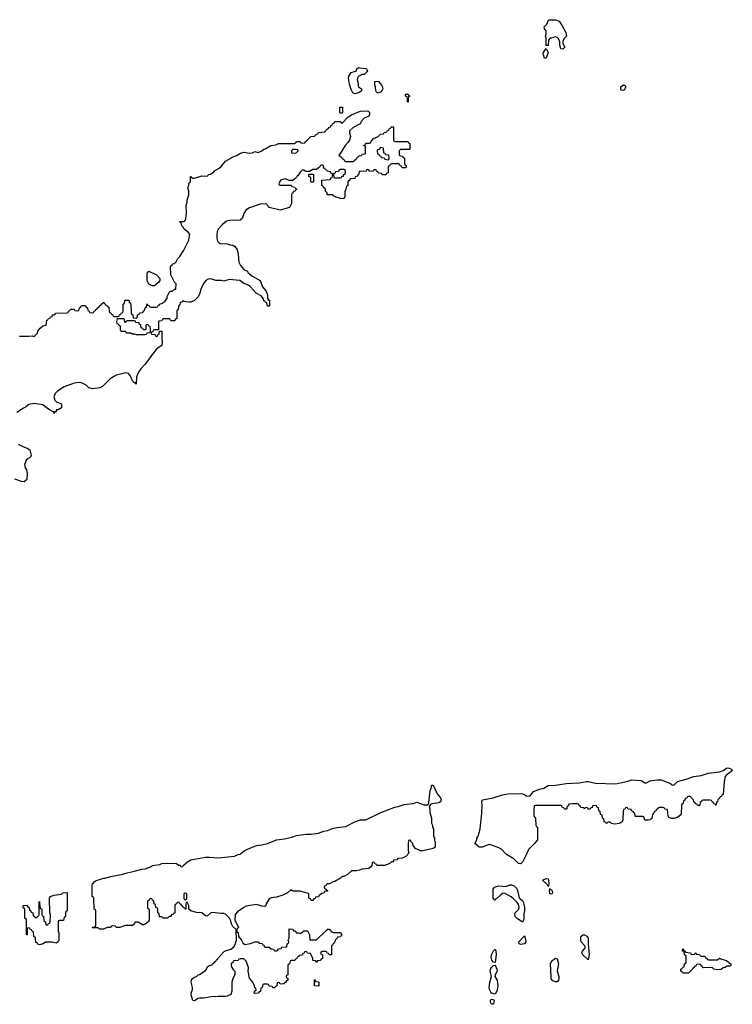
# Model space of a CAD drawing. Header units: inches. Extents: x 2112843 to 2323771, y 35243 to 209174.
# Tile 17 of 83: x 2196271 to 2204092, y 58346 to 69150. Entities that reach past the tile are written whole.
import ezdxf

# ---------------------------------------------------------------- set-up
doc = ezdxf.new("R2010")
doc.units = ezdxf.units.IN
doc.header["$MEASUREMENT"] = 0
for name, color, linetype in [('C1095', 7, 'Continuous'), ('C1096', 7, 'Continuous'), ('C2005', 7, 'Continuous'), ('C2006', 7, 'Continuous')]:
    doc.layers.add(name, color=color, linetype=linetype)

msp = doc.modelspace()

# ---------------------------------------------------------------- linework, layer by layer
at = {"layer": 'C1095', "color": 6}
msp.add_lwpolyline([(2200000, 59819), (2199969, 59809), (2199911, 59809), (2199870, 59769), (2199830, 59749), (2199810, 59749), (2199791, 59730), (2199730, 59693), (2199710, 59689), (2199670, 59669), (2199651, 59669), (2199640, 59660), (2199630, 59646), (2199618, 59642), (2199614, 59630), (2199618, 59618), (2199634, 59610), (2199638, 59598), (2199650, 59594), (2199650, 59586), (2199630, 59586), (2199618, 59582), (2199610, 59566), (2199578, 59562), (2199574, 59550), (2199558, 59542), (2199550, 59526), (2199518, 59522), (2199513, 59507), (2199498, 59502), (2199490, 59486), (2199470, 59486), (2199462, 59502), (2199446, 59510), (2199446, 59550), (2199442, 59562), (2199410, 59568), (2199350, 59589), (2199269, 59589), (2199256, 59596), (2199250, 59606), (2199212, 59570), (2199158, 59542), (2199090, 59522), (2199030, 59514), (2199010, 59504), (2198976, 59450), (2198972, 59428), (2198960, 59420), (2198930, 59422), (2198870, 59441), (2198758, 59422), (2198730, 59410), (2198661, 59359), (2198635, 59330), (2198631, 59270), (2198655, 59230), (2198671, 59190), (2198654, 59170), (2198654, 59150), (2198658, 59138), (2198670, 59134), (2198672, 59090), (2198705, 59050), (2198719, 59019), (2198743, 59003), (2198806, 59014), (2198851, 59031), (2198890, 59032), (2198898, 59018), (2198933, 59013), (2198938, 58998), (2198950, 58994), (2198958, 58978), (2198970, 58974), (2199010, 58974), (2199030, 58954), (2199052, 58952), (2199070, 58934), (2199090, 58934), (2199102, 58938), (2199110, 58954), (2199142, 58958), (2199148, 58972), (2199202, 58978), (2199208, 59010), (2199222, 59018), (2199226, 59030), (2199218, 59050), (2199227, 59073), (2199230, 59174), (2199270, 59171), (2199274, 59154), (2199290, 59152), (2199310, 59132), (2199331, 59131), (2199350, 59122), (2199380, 59140), (2199390, 59152), (2199430, 59152), (2199451, 59110), (2199454, 59054), (2199470, 59052), (2199530, 59054), (2199630, 59154), (2199642, 59158), (2199646, 59170), (2199670, 59171), (2199678, 59158), (2199694, 59150), (2199698, 59138), (2199710, 59134), (2199787, 59133), (2199794, 59130), (2199798, 59118), (2199812, 59110), (2199798, 59102), (2199792, 59088), (2199758, 59082), (2199754, 59070), (2199732, 59050), (2199731, 59030), (2199724, 59016), (2199712, 59008), (2199705, 58995), (2199694, 58990), (2199694, 58890), (2199668, 58888), (2199662, 58902), (2199647, 58907), (2199642, 58922), (2199630, 58926), (2199590, 58926), (2199578, 58922), (2199574, 58910), (2199578, 58898), (2199594, 58890), (2199594, 58850), (2199578, 58842), (2199570, 58826), (2199538, 58822), (2199530, 58806), (2199522, 58822), (2199490, 58826), (2199488, 58850), (2199462, 58902), (2199430, 58906), (2199422, 58922), (2199410, 58926), (2199398, 58922), (2199393, 58907), (2199378, 58902), (2199373, 58887), (2199338, 58882), (2199334, 58870), (2199318, 58862), (2199314, 58850), (2199298, 58842), (2199290, 58826), (2199250, 58826), (2199238, 58822), (2199234, 58790), (2199218, 58782), (2199214, 58770), (2199214, 58670), (2199198, 58662), (2199194, 58650), (2199198, 58638), (2199213, 58633), (2199214, 58610), (2199198, 58602), (2199190, 58586), (2199178, 58582), (2199174, 58570), (2199130, 58566), (2199122, 58582), (2199110, 58586), (2199098, 58582), (2199094, 58550), (2199078, 58542), (2199072, 58528), (2199048, 58528), (2199042, 58542), (2199010, 58546), (2199002, 58562), (2198990, 58566), (2198950, 58566), (2198938, 58562), (2198934, 58530), (2198918, 58522), (2198913, 58487), (2198898, 58482), (2198890, 58468), (2198850, 58466), (2198846, 58470), (2198848, 58490), (2198862, 58498), (2198866, 58510), (2198862, 58522), (2198850, 58526), (2198848, 58550), (2198829, 58589), (2198794, 58634), (2198778, 58710), (2198782, 58750), (2198758, 58818), (2198730, 58846), (2198690, 58846), (2198678, 58842), (2198670, 58828), (2198618, 58822), (2198614, 58810), (2198592, 58790), (2198592, 58770), (2198598, 58750), (2198610, 58732), (2198634, 58710), (2198634, 58670), (2198611, 58629), (2198599, 58590), (2198601, 58490), (2198590, 58455), (2198550, 58436), (2198530, 58433), (2198450, 58433), (2198373, 58427), (2198290, 58413), (2198250, 58414), (2198230, 58409), (2198190, 58384), (2198170, 58388), (2198152, 58450), (2198153, 58470), (2198166, 58510), (2198166, 58530), (2198153, 58590), (2198157, 58610), (2198169, 58630), (2198190, 58645), (2198210, 58651), (2198229, 58670), (2198246, 58674), (2198305, 58715), (2198324, 58736), (2198330, 58752), (2198350, 58772), (2198382, 58778), (2198386, 58790), (2198402, 58798), (2198406, 58810), (2198422, 58818), (2198430, 58834), (2198442, 58838), (2198446, 58850), (2198516, 58924), (2198530, 58932), (2198590, 58951), (2198622, 58978), (2198636, 59004), (2198649, 59050), (2198647, 59167), (2198610, 59198), (2198594, 59230), (2198586, 59270), (2198574, 59290), (2198530, 59335), (2198510, 59344), (2198477, 59343), (2198390, 59355), (2198370, 59349), (2198330, 59314), (2198310, 59317), (2198269, 59349), (2198210, 59355), (2198148, 59370), (2198126, 59390), (2198126, 59430), (2198110, 59466), (2198098, 59462), (2198094, 59450), (2198094, 59390), (2198090, 59386), (2198082, 59402), (2198070, 59406), (2198062, 59422), (2198046, 59430), (2198042, 59442), (2198027, 59447), (2198022, 59462), (2198010, 59466), (2197998, 59462), (2197993, 59447), (2197978, 59442), (2197974, 59430), (2197974, 59350), (2197958, 59342), (2197954, 59330), (2197934, 59326), (2197932, 59310), (2197910, 59308), (2197892, 59290), (2197846, 59290), (2197830, 59306), (2197810, 59306), (2197806, 59310), (2197802, 59342), (2197786, 59350), (2197786, 59390), (2197782, 59402), (2197766, 59410), (2197762, 59442), (2197746, 59450), (2197742, 59482), (2197727, 59487), (2197722, 59502), (2197710, 59506), (2197698, 59502), (2197693, 59487), (2197678, 59482), (2197674, 59470), (2197674, 59410), (2197678, 59398), (2197692, 59390), (2197692, 59270), (2197682, 59250), (2197650, 59225), (2197630, 59217), (2197619, 59219), (2197570, 59248), (2197550, 59248), (2197534, 59246), (2197532, 59230), (2197510, 59209), (2197430, 59209), (2197370, 59189), (2197329, 59189), (2197322, 59202), (2197290, 59206), (2197278, 59202), (2197271, 59189), (2197232, 59188), (2197190, 59169), (2197146, 59170), (2197130, 59186), (2197070, 59186), (2197066, 59190), (2197070, 59194), (2197102, 59198), (2197106, 59210), (2197106, 59370), (2197102, 59382), (2197088, 59390), (2197086, 59510), (2197082, 59522), (2197068, 59530), (2197066, 59650), (2197069, 59670), (2197082, 59678), (2197089, 59690), (2197110, 59705), (2197162, 59718), (2197186, 59730), (2197209, 59731), (2197268, 59750), (2197405, 59775), (2197449, 59790), (2197518, 59802), (2197610, 59830), (2197647, 59833), (2197706, 59854), (2197730, 59870), (2197810, 59881), (2197830, 59891), (2197890, 59894), (2197991, 59891), (2198013, 59873), (2198032, 59872), (2198038, 59858), (2198050, 59854), (2198062, 59858), (2198066, 59870), (2198112, 59908), (2198150, 59930), (2198190, 59939), (2198310, 59961), (2198350, 59962), (2198450, 59952), (2198628, 59972), (2198670, 59990), (2198690, 59994), (2198697, 60000)], dxfattribs=at)
for points in [[(2196670, 59018), (2196629, 59029), (2196553, 59027), (2196530, 59009), (2196490, 58998), (2196470, 59006), (2196462, 59022), (2196450, 59026), (2196446, 59070), (2196442, 59082), (2196428, 59088), (2196422, 59142), (2196407, 59147), (2196402, 59162), (2196387, 59167), (2196382, 59182), (2196370, 59186), (2196358, 59182), (2196354, 59170), (2196354, 59110), (2196347, 59107), (2196346, 59270), (2196342, 59282), (2196328, 59290), (2196326, 59390), (2196322, 59402), (2196310, 59406), (2196309, 59430), (2196353, 59433), (2196358, 59418), (2196374, 59410), (2196378, 59378), (2196390, 59374), (2196398, 59358), (2196414, 59350), (2196418, 59318), (2196433, 59313), (2196438, 59298), (2196450, 59294), (2196462, 59298), (2196467, 59313), (2196482, 59318), (2196486, 59330), (2196486, 59470), (2196490, 59474), (2196494, 59410), (2196498, 59398), (2196510, 59394), (2196513, 59387), (2196514, 59330), (2196518, 59318), (2196532, 59312), (2196538, 59258), (2196554, 59250), (2196558, 59218), (2196570, 59214), (2196582, 59218), (2196587, 59233), (2196602, 59238), (2196606, 59250), (2196608, 59330), (2196602, 59350), (2196599, 59510), (2196607, 59530), (2196650, 59544), (2196725, 59556), (2196740, 59561), (2196750, 59570), (2196792, 59572), (2196794, 59370), (2196778, 59362), (2196774, 59350), (2196774, 59310), (2196758, 59302), (2196753, 59267), (2196710, 59266), (2196698, 59262), (2196694, 59250), (2196694, 59150), (2196702, 59130), (2196702, 59050), (2196692, 59030)], [(2198090, 59566), (2198078, 59562), (2198074, 59550), (2198074, 59510), (2198078, 59498), (2198090, 59494), (2198102, 59498), (2198106, 59510), (2198106, 59550), (2198102, 59562)], [(2199550, 58546), (2199508, 58548), (2199507, 58613), (2199513, 58613), (2199518, 58598), (2199550, 58594), (2199554, 58590), (2199554, 58550)]]:
    msp.add_lwpolyline(points, close=True, dxfattribs=at)
at = {"layer": 'C1096', "color": 6}
for points in [[(2200000, 68353), (2199990, 68349), (2199950, 68337), (2199928, 68348), (2199910, 68384), (2199890, 68444), (2199881, 68510), (2199885, 68530), (2199910, 68570), (2199956, 68584), (2199967, 68593), (2199970, 68611), (2199990, 68624), (2200000, 68623)], [(2200000, 68533), (2199991, 68529), (2199978, 68510), (2199976, 68490), (2199987, 68450), (2199985, 68425), (2199991, 68411), (2200000, 68405)], [(2196270, 65679), (2196370, 65676), (2196410, 65682), (2196430, 65674), (2196466, 65710), (2196470, 65734), (2196496, 65764), (2196526, 65790), (2196562, 65798), (2196570, 65854), (2196582, 65858), (2196586, 65870), (2196606, 65874), (2196608, 65890), (2196628, 65892), (2196630, 65911), (2196649, 65911), (2196662, 65918), (2196666, 65930), (2196790, 65934), (2196802, 65938), (2196807, 65953), (2196822, 65958), (2196830, 65974), (2196870, 65974), (2196878, 65958), (2196910, 65954), (2196922, 65958), (2196926, 65990), (2196942, 65998), (2196950, 66014), (2196993, 66013), (2196998, 65998), (2197014, 65990), (2197018, 65958), (2197033, 65953), (2197038, 65938), (2197070, 65934), (2197082, 65938), (2197087, 65953), (2197102, 65958), (2197106, 65970), (2197122, 65978), (2197126, 65990), (2197142, 65998), (2197150, 66014), (2197162, 66018), (2197166, 66030), (2197182, 66038), (2197190, 66054), (2197198, 66038), (2197210, 66034), (2197218, 66018), (2197234, 66010), (2197238, 65998), (2197250, 65994), (2197253, 65953), (2197258, 65938), (2197270, 65934), (2197278, 65918), (2197294, 65910), (2197298, 65898), (2197310, 65894), (2197350, 65894), (2197362, 65898), (2197366, 65910), (2197382, 65918), (2197390, 65934), (2197402, 65938), (2197406, 65950), (2197408, 66030), (2197422, 66038), (2197426, 66070), (2197430, 66074), (2197470, 66072), (2197472, 66052), (2197491, 66030), (2197494, 65930), (2197498, 65918), (2197514, 65910), (2197518, 65878), (2197550, 65874), (2197562, 65878), (2197566, 65910), (2197582, 65918), (2197590, 65934), (2197622, 65938), (2197630, 65954), (2197642, 65958), (2197648, 65990), (2197662, 65998), (2197670, 66032), (2197678, 66018), (2197693, 66013), (2197698, 65998), (2197710, 65994), (2197770, 65994), (2197782, 65998), (2197790, 66014), (2197802, 66018), (2197806, 66030), (2197842, 66038), (2197846, 66050), (2197866, 66054), (2197866, 66066), (2197888, 66090), (2197890, 66114), (2197916, 66164), (2197930, 66171), (2197950, 66172), (2197970, 66192), (2197986, 66194), (2197988, 66250), (2197969, 66270), (2197929, 66349), (2197927, 66447), (2197934, 66454), (2197946, 66454), (2197950, 66472), (2197970, 66474), (2197990, 66494), (2198008, 66530), (2198030, 66552), (2198070, 66612), (2198129, 66730), (2198137, 66797), (2198120, 66820), (2198078, 66850), (2198068, 66868), (2198049, 66889), (2198042, 66922), (2198028, 66930), (2198030, 66934), (2198070, 66934), (2198082, 66938), (2198095, 66965), (2198103, 67030), (2198099, 67110), (2198109, 67149), (2198109, 67171), (2198129, 67230), (2198129, 67269), (2198118, 67310), (2198128, 67330), (2198128, 67352), (2198146, 67370), (2198146, 67430), (2198154, 67430), (2198158, 67418), (2198172, 67412), (2198190, 67411), (2198270, 67435), (2198327, 67433), (2198346, 67450), (2198365, 67455), (2198401, 67479), (2198409, 67490), (2198460, 67520), (2198482, 67538), (2198530, 67597), (2198615, 67645), (2198650, 67658), (2198693, 67687), (2198730, 67696), (2198795, 67685), (2198826, 67690), (2198850, 67702), (2198890, 67691), (2198930, 67711), (2198950, 67731), (2198966, 67734), (2199028, 67770), (2199082, 67778), (2199110, 67791), (2199287, 67793), (2199302, 67798), (2199306, 67810), (2199312, 67812), (2199350, 67812), (2199358, 67798), (2199370, 67794), (2199402, 67798), (2199406, 67810), (2199466, 67870), (2199507, 67873), (2199530, 67894), (2199542, 67898), (2199550, 67912), (2199622, 67918), (2199626, 67930), (2199650, 67954), (2199662, 67958), (2199666, 67970), (2199686, 67974), (2199690, 67994), (2199702, 67998), (2199706, 68010), (2199722, 68018), (2199730, 68034), (2199790, 68034), (2199798, 68018), (2199810, 68014), (2199876, 68084), (2199913, 68107), (2200000, 68144)], [(2200000, 68003), (2199930, 67968), (2199891, 67930), (2199892, 67908), (2199903, 67870), (2199891, 67829), (2199875, 67805), (2199843, 67770), (2199785, 67675), (2199774, 67670), (2199778, 67658), (2199794, 67650), (2199798, 67638), (2199813, 67633), (2199818, 67618), (2199833, 67613), (2199838, 67598), (2199850, 67594), (2199930, 67594), (2199942, 67598), (2199946, 67610), (2199962, 67618), (2199970, 67634), (2199982, 67638), (2199990, 67654), (2200000, 67655)], [(2200000, 67483), (2199998, 67482), (2199990, 67446), (2199978, 67442), (2199974, 67430), (2199954, 67426), (2199951, 67409), (2199898, 67402), (2199890, 67386), (2199878, 67382), (2199874, 67370), (2199874, 67330), (2199858, 67322), (2199853, 67307), (2199852, 67290), (2199840, 67260), (2199838, 67210), (2199830, 67186), (2199791, 67189), (2199743, 67203), (2199716, 67216), (2199707, 67227), (2199646, 67230), (2199646, 67250), (2199629, 67269), (2199626, 67290), (2199606, 67310), (2199602, 67322), (2199586, 67330), (2199588, 67390), (2199682, 67398), (2199687, 67413), (2199702, 67418), (2199706, 67450), (2199702, 67462), (2199690, 67466), (2199682, 67482), (2199648, 67488), (2199616, 67516), (2199606, 67530), (2199606, 67550), (2199590, 67558), (2199574, 67550), (2199565, 67535), (2199530, 67506), (2199490, 67506), (2199450, 67486), (2199410, 67486), (2199390, 67498), (2199370, 67498), (2199350, 67478), (2199323, 67437), (2199312, 67430), (2199305, 67415), (2199270, 67386), (2199230, 67386), (2199190, 67402), (2199170, 67399), (2199134, 67390), (2199114, 67350), (2199118, 67338), (2199130, 67334), (2199250, 67334), (2199258, 67318), (2199290, 67314), (2199298, 67298), (2199314, 67290), (2199298, 67282), (2199294, 67270), (2199274, 67266), (2199270, 67246), (2199258, 67242), (2199254, 67230), (2199253, 67133), (2199231, 67090), (2199130, 67060), (2199010, 67090), (2199002, 67102), (2198989, 67110), (2198985, 67125), (2198970, 67130), (2198910, 67125), (2198793, 67087), (2198756, 67064), (2198733, 67030), (2198713, 66970), (2198690, 66950), (2198573, 66947), (2198541, 66939), (2198496, 66904), (2198450, 66850), (2198437, 66823), (2198433, 66793), (2198433, 66750), (2198441, 66721), (2198460, 66700), (2198473, 66693), (2198550, 66692), (2198581, 66681), (2198610, 66677), (2198630, 66665), (2198658, 66630), (2198670, 66572), (2198678, 66490), (2198693, 66453), (2198730, 66410), (2198770, 66391), (2198776, 66376), (2198820, 66340), (2198910, 66290), (2198937, 66217), (2198975, 66170), (2198985, 66150), (2198991, 66129), (2198992, 66092), (2198998, 66078), (2199014, 66070), (2199014, 66010), (2199010, 66006), (2198990, 66006), (2198982, 66042), (2198970, 66046), (2198962, 66062), (2198950, 66066), (2198946, 66086), (2198921, 66121), (2198865, 66150), (2198802, 66222), (2198765, 66245), (2198730, 66255), (2198688, 66288), (2198570, 66298), (2198510, 66281), (2198487, 66287), (2198422, 66290), (2198370, 66305), (2198338, 66302), (2198313, 66287), (2198295, 66265), (2198275, 66225), (2198257, 66183), (2198250, 66150), (2198230, 66110), (2198190, 66070), (2198150, 66052), (2198130, 66050), (2198093, 66053), (2198078, 66058), (2198070, 66066), (2198058, 66062), (2198054, 66050), (2198034, 66046), (2198030, 66026), (2198013, 66007), (2198010, 65966), (2197998, 65962), (2197994, 65950), (2197994, 65870), (2197978, 65862), (2197973, 65847), (2197930, 65846), (2197922, 65862), (2197910, 65866), (2197850, 65866), (2197838, 65862), (2197830, 65846), (2197798, 65842), (2197794, 65830), (2197794, 65746), (2197750, 65746), (2197738, 65742), (2197733, 65727), (2197718, 65722), (2197714, 65710), (2197718, 65698), (2197750, 65694), (2197770, 65674), (2197782, 65678), (2197787, 65693), (2197802, 65698), (2197806, 65734), (2197833, 65733), (2197831, 65649), (2197836, 65616), (2197830, 65575), (2197790, 65550), (2197770, 65530), (2197716, 65464), (2197650, 65369), (2197601, 65319), (2197576, 65284), (2197552, 65230), (2197551, 65150), (2197546, 65154), (2197546, 65166), (2197530, 65164), (2197510, 65189), (2197484, 65244), (2197467, 65267), (2197436, 65276), (2197332, 65248), (2197304, 65236), (2197257, 65203), (2197184, 65130), (2197150, 65110), (2197070, 65098), (2197030, 65110), (2197000, 65140), (2196950, 65165), (2196928, 65168), (2196870, 65163), (2196759, 65121), (2196685, 65075), (2196659, 65050), (2196646, 65010), (2196656, 64976), (2196676, 64956), (2196730, 64934), (2196731, 64891), (2196694, 64870), (2196672, 64868), (2196670, 64848), (2196654, 64846), (2196650, 64828), (2196647, 64847), (2196630, 64849), (2196607, 64867), (2196566, 64890), (2196524, 64924), (2196430, 64938), (2196373, 64927), (2196337, 64903), (2196330, 64893), (2196313, 64887), (2196239, 64841)], [(2196254, 64494), (2196305, 64465), (2196355, 64450), (2196384, 64430), (2196397, 64370), (2196391, 64350), (2196364, 64336), (2196342, 64318), (2196323, 64270), (2196332, 64232), (2196347, 64210), (2196353, 64170), (2196350, 64106), (2196344, 64096), (2196320, 64080), (2196290, 64082), (2196218, 64110)], [(2198697, 60000), (2198733, 60030), (2198770, 60050), (2198870, 60088), (2198930, 60097), (2198990, 60112), (2199090, 60152), (2199179, 60161), (2199270, 60182), (2199310, 60198), (2199410, 60214), (2199470, 60213), (2199550, 60225), (2199610, 60246), (2199650, 60253), (2199705, 60275), (2199750, 60286), (2199850, 60296), (2199950, 60350), (2200000, 60367)]]:
    msp.add_lwpolyline(points, dxfattribs=at)
for points in [[(2199790, 68126), (2199786, 68130), (2199786, 68190), (2199789, 68191), (2199814, 68190), (2199814, 68130), (2199810, 68126)], [(2199310, 67726), (2199270, 67726), (2199254, 67710), (2199254, 67690), (2199290, 67686), (2199306, 67690), (2199326, 67710), (2199322, 67722)], [(2199470, 67366), (2199466, 67370), (2199466, 67410), (2199462, 67422), (2199446, 67430), (2199446, 67450), (2199450, 67454), (2199490, 67454), (2199494, 67450), (2199494, 67370), (2199490, 67366)], [(2199830, 67506), (2199790, 67506), (2199778, 67502), (2199770, 67486), (2199738, 67482), (2199733, 67467), (2199718, 67462), (2199714, 67450), (2199718, 67418), (2199730, 67414), (2199790, 67414), (2199802, 67418), (2199808, 67432), (2199826, 67434), (2199828, 67452), (2199842, 67458), (2199846, 67470), (2199842, 67502)], [(2197750, 66229), (2197726, 66230), (2197689, 66249), (2197669, 66289), (2197669, 66370), (2197689, 66391), (2197771, 66351), (2197811, 66311), (2197811, 66290), (2197798, 66270)], [(2197410, 65866), (2197350, 65866), (2197338, 65862), (2197334, 65830), (2197338, 65818), (2197353, 65813), (2197358, 65798), (2197374, 65790), (2197374, 65750), (2197378, 65738), (2197390, 65734), (2197430, 65734), (2197438, 65718), (2197450, 65714), (2197490, 65714), (2197504, 65704), (2197530, 65702), (2197550, 65694), (2197650, 65694), (2197662, 65698), (2197670, 65714), (2197702, 65718), (2197706, 65730), (2197706, 65770), (2197702, 65782), (2197687, 65787), (2197682, 65802), (2197670, 65806), (2197658, 65802), (2197654, 65790), (2197654, 65750), (2197650, 65746), (2197630, 65746), (2197622, 65762), (2197606, 65770), (2197602, 65802), (2197587, 65807), (2197582, 65822), (2197547, 65827), (2197542, 65842), (2197530, 65846), (2197450, 65846), (2197438, 65842), (2197430, 65826), (2197426, 65830), (2197422, 65862)]]:
    msp.add_lwpolyline(points, close=True, dxfattribs=at)
at = {"layer": 'C2005', "color": 6}
for points in [[(2200536, 60000), (2200530, 59989), (2200510, 59969), (2200470, 59949), (2200433, 59947), (2200418, 59942), (2200414, 59930), (2200374, 59926), (2200372, 59910), (2200352, 59908), (2200334, 59890), (2200274, 59870), (2200189, 59869), (2200182, 59882), (2200167, 59887), (2200162, 59902), (2200150, 59906), (2200138, 59902), (2200134, 59870), (2200122, 59850), (2200102, 59838), (2200030, 59829), (2200000, 59819)], [(2201835, 60000), (2201790, 59907), (2201770, 59889), (2201744, 59890), (2201697, 59937), (2201613, 59990), (2201601, 60000)]]:
    msp.add_lwpolyline(points, dxfattribs=at)
for points in [[(2201790, 59249), (2201730, 59289), (2201710, 59310), (2201705, 59330), (2201710, 59350), (2201749, 59390), (2201752, 59408), (2201745, 59444), (2201728, 59468), (2201690, 59505), (2201664, 59524), (2201590, 59564), (2201570, 59562), (2201550, 59549), (2201510, 59509), (2201498, 59502), (2201490, 59489), (2201486, 59490), (2201469, 59510), (2201469, 59610), (2201482, 59630), (2201530, 59645), (2201610, 59640), (2201650, 59657), (2201670, 59658), (2201691, 59650), (2201722, 59622), (2201735, 59595), (2201754, 59514), (2201762, 59502), (2201790, 59485), (2201797, 59470), (2201810, 59411), (2201812, 59370), (2201803, 59337), (2201803, 59277)], [(2202070, 59639), (2202060, 59660), (2202009, 59710), (2202050, 59726), (2202070, 59721), (2202075, 59710), (2202077, 59670), (2202075, 59644)], [(2202110, 59554), (2202090, 59557), (2202086, 59594), (2202090, 59618), (2202091, 59611), (2202110, 59598), (2202113, 59590), (2202117, 59570)], [(2201770, 59004), (2201753, 59010), (2201750, 59030), (2201810, 59098), (2201822, 59062), (2201826, 59030), (2201810, 59011), (2201790, 59006)], [(2202510, 58834), (2202450, 58890), (2202441, 58910), (2202448, 58930), (2202480, 58970), (2202470, 58990), (2202434, 59030), (2202430, 59049), (2202430, 59091), (2202450, 59110), (2202470, 59108), (2202495, 59095), (2202504, 59084), (2202508, 59070), (2202508, 59008), (2202521, 58890)], [(2201490, 58806), (2201470, 58809), (2201452, 58832), (2201446, 58866), (2201450, 58890), (2201470, 58931), (2201490, 58952), (2201498, 58930), (2201502, 58890)], [(2203650, 58894), (2203682, 58898), (2203686, 58910), (2203692, 58912), (2203698, 58898), (2203730, 58894), (2203738, 58878), (2203750, 58874), (2203790, 58874), (2203798, 58858), (2203810, 58854), (2203818, 58838), (2203830, 58834), (2203930, 58834), (2203950, 58852), (2203964, 58844), (2204025, 58825), (2204054, 58810), (2204058, 58798), (2204074, 58790), (2204074, 58770), (2204070, 58766), (2204030, 58766), (2204014, 58750), (2203990, 58748), (2203971, 58729), (2203930, 58724), (2203888, 58730), (2203869, 58749), (2203770, 58748), (2203762, 58762), (2203746, 58770), (2203742, 58782), (2203710, 58786), (2203698, 58782), (2203693, 58767), (2203678, 58762), (2203674, 58750), (2203658, 58742), (2203654, 58730), (2203610, 58689), (2203548, 58688), (2203542, 58702), (2203526, 58710), (2203527, 58733), (2203542, 58738), (2203547, 58753), (2203562, 58758), (2203566, 58790), (2203582, 58798), (2203586, 58810), (2203586, 58870), (2203582, 58882), (2203566, 58890), (2203562, 58922), (2203546, 58930), (2203550, 58954), (2203558, 58938), (2203574, 58930), (2203578, 58918), (2203632, 58912), (2203638, 58898)], [(2201490, 58459), (2201450, 58470), (2201440, 58480), (2201427, 58507), (2201423, 58530), (2201430, 58585), (2201450, 58650), (2201436, 58710), (2201439, 58730), (2201450, 58750), (2201470, 58771), (2201490, 58774), (2201507, 58730), (2201510, 58710), (2201490, 58670), (2201487, 58650), (2201510, 58610), (2201519, 58550), (2201509, 58491)], [(2202150, 58593), (2202122, 58602), (2202105, 58625), (2202102, 58650), (2202096, 58790), (2202110, 58823), (2202150, 58851), (2202170, 58845), (2202184, 58790), (2202170, 58710), (2202187, 58650), (2202189, 58630), (2202184, 58610), (2202170, 58594)], [(2201470, 58346), (2201450, 58348), (2201438, 58370), (2201438, 58390), (2201450, 58401), (2201475, 58395), (2201478, 58390)]]:
    msp.add_lwpolyline(points, close=True, dxfattribs=at)
at = {"layer": 'C2006', "color": 6}
for points in [[(2202230, 68828), (2202209, 68829), (2202199, 68870), (2202198, 68910), (2202182, 68942), (2202170, 68954), (2202150, 68962), (2202124, 68956), (2202108, 68948), (2202092, 68948), (2202073, 68927), (2202070, 68866), (2202050, 68866), (2202048, 68948), (2202042, 68970), (2202049, 68990), (2202048, 69028), (2202029, 69050), (2202028, 69070), (2202058, 69102), (2202075, 69145), (2202086, 69150), (2202154, 69150), (2202190, 69132), (2202224, 69084), (2202265, 69010), (2202272, 68970), (2202241, 68939), (2202231, 68910), (2202231, 68890), (2202252, 68850)], [(2202030, 68726), (2202015, 68770), (2202018, 68790), (2202029, 68810), (2202050, 68834), (2202071, 68790), (2202050, 68726)], [(2200190, 68346), (2200178, 68370), (2200175, 68410), (2200168, 68430), (2200168, 68470), (2200183, 68477), (2200210, 68470), (2200241, 68430), (2200251, 68410), (2200255, 68390), (2200250, 68378), (2200230, 68355), (2200210, 68348)], [(2202890, 68373), (2202877, 68377), (2202867, 68387), (2202870, 68412), (2202889, 68431), (2202910, 68431), (2202919, 68419), (2202921, 68410), (2202910, 68382)], [(2200530, 68246), (2200526, 68250), (2200526, 68290), (2200522, 68302), (2200506, 68310), (2200506, 68330), (2200510, 68334), (2200533, 68333), (2200538, 68318), (2200552, 68310), (2200538, 68302), (2200534, 68290), (2200534, 68250)], [(2200230, 67746), (2200213, 67727), (2200198, 67722), (2200194, 67710), (2200198, 67678), (2200213, 67673), (2200218, 67658), (2200233, 67653), (2200238, 67638), (2200270, 67634), (2200278, 67618), (2200310, 67614), (2200322, 67618), (2200326, 67630), (2200322, 67662), (2200290, 67666), (2200282, 67682), (2200267, 67687), (2200262, 67742)]]:
    msp.add_lwpolyline(points, close=True, dxfattribs=at)
for points in [[(2200000, 68623), (2200070, 68613), (2200079, 68610), (2200090, 68590), (2200081, 68579), (2200051, 68549), (2200030, 68548), (2200000, 68533)], [(2200000, 68405), (2200022, 68390), (2200022, 68370), (2200005, 68355), (2200000, 68353)], [(2200000, 68144), (2200010, 68148), (2200091, 68151), (2200111, 68130), (2200111, 68110), (2200102, 68090), (2200051, 68069), (2200016, 68030), (2200010, 68008), (2200000, 68003)], [(2200000, 67655), (2200022, 67658), (2200030, 67674), (2200062, 67678), (2200066, 67690), (2200066, 67750), (2200062, 67762), (2200046, 67770), (2200062, 67778), (2200070, 67794), (2200110, 67794), (2200122, 67798), (2200126, 67810), (2200155, 67845), (2200206, 67870), (2200230, 67894), (2200262, 67898), (2200270, 67914), (2200302, 67918), (2200307, 67933), (2200322, 67938), (2200327, 67953), (2200342, 67958), (2200347, 67973), (2200370, 67974), (2200374, 67970), (2200374, 67830), (2200378, 67818), (2200390, 67814), (2200527, 67813), (2200534, 67810), (2200538, 67798), (2200554, 67790), (2200554, 67730), (2200550, 67726), (2200450, 67726), (2200434, 67710), (2200434, 67670), (2200438, 67658), (2200470, 67654), (2200478, 67638), (2200494, 67630), (2200494, 67570), (2200498, 67558), (2200514, 67550), (2200514, 67530), (2200510, 67526), (2200470, 67526), (2200462, 67542), (2200447, 67547), (2200442, 67562), (2200427, 67567), (2200353, 67567), (2200338, 67562), (2200330, 67546), (2200318, 67542), (2200314, 67530), (2200314, 67470), (2200298, 67462), (2200290, 67449), (2200250, 67448), (2200242, 67462), (2200210, 67466), (2200202, 67482), (2200187, 67487), (2200182, 67502), (2200170, 67506), (2200158, 67502), (2200154, 67490), (2200147, 67487), (2200110, 67486), (2200102, 67502), (2200090, 67506), (2200078, 67502), (2200072, 67488), (2200010, 67486), (2200000, 67483)], [(2201601, 60000), (2201590, 60010), (2201564, 60044), (2201530, 60064), (2201430, 60099), (2201390, 60089), (2201350, 60069), (2201312, 60072), (2201266, 60110), (2201289, 60150), (2201289, 60170), (2201302, 60190), (2201326, 60270), (2201342, 60438), (2201347, 60533), (2201344, 60570), (2201350, 60591), (2201467, 60613), (2201570, 60646), (2201650, 60659), (2201790, 60655), (2201811, 60650), (2201830, 60634), (2201869, 60631), (2201910, 60681), (2201975, 60706), (2202022, 60718), (2202070, 60747), (2202151, 60751), (2202270, 60770), (2202410, 60776), (2202490, 60791), (2202510, 60790), (2202590, 60771), (2202813, 60767), (2202946, 60794), (2202990, 60808), (2203090, 60802), (2203130, 60778), (2203138, 60778), (2203150, 60778), (2203190, 60798), (2203210, 60802), (2203270, 60810), (2203310, 60810), (2203414, 60770), (2203433, 60753), (2203450, 60752), (2203491, 60791), (2203584, 60816), (2203670, 60846), (2203750, 60856), (2203830, 60884), (2203950, 60896), (2203990, 60910), (2204030, 60939), (2204058, 60938), (2204074, 60930), (2204092, 60912), (2204045, 60875), (2204031, 60869), (2204015, 60845), (2204001, 60790), (2203991, 60649), (2203978, 60642), (2203970, 60626), (2203958, 60622), (2203954, 60610), (2203934, 60590), (2203930, 60566), (2203918, 60562), (2203910, 60526), (2203902, 60542), (2203890, 60546), (2203882, 60562), (2203870, 60566), (2203862, 60582), (2203850, 60586), (2203770, 60586), (2203758, 60582), (2203754, 60570), (2203738, 60562), (2203734, 60530), (2203730, 60526), (2203710, 60526), (2203702, 60542), (2203690, 60546), (2203682, 60562), (2203670, 60566), (2203666, 60590), (2203638, 60618), (2203630, 60626), (2203610, 60626), (2203598, 60622), (2203592, 60608), (2203574, 60606), (2203570, 60586), (2203558, 60582), (2203550, 60546), (2203538, 60542), (2203534, 60530), (2203531, 60430), (2203490, 60397), (2203450, 60384), (2203425, 60385), (2203396, 60396), (2203388, 60410), (2203382, 60482), (2203350, 60486), (2203342, 60502), (2203330, 60506), (2203290, 60506), (2203278, 60502), (2203274, 60490), (2203258, 60482), (2203254, 60470), (2203238, 60462), (2203234, 60450), (2203214, 60430), (2203210, 60386), (2203198, 60382), (2203194, 60370), (2203170, 60366), (2203130, 60368), (2203122, 60402), (2203110, 60406), (2203030, 60406), (2203026, 60410), (2203022, 60442), (2203006, 60450), (2203002, 60462), (2202990, 60466), (2202982, 60482), (2202947, 60487), (2202942, 60502), (2202930, 60506), (2202918, 60502), (2202913, 60487), (2202898, 60482), (2202894, 60470), (2202891, 60370), (2202882, 60350), (2202851, 60330), (2202802, 60322), (2202766, 60330), (2202750, 60346), (2202730, 60346), (2202718, 60342), (2202710, 60326), (2202702, 60342), (2202686, 60350), (2202682, 60382), (2202666, 60390), (2202662, 60422), (2202646, 60430), (2202642, 60462), (2202626, 60470), (2202622, 60502), (2202607, 60507), (2202602, 60522), (2202590, 60526), (2202558, 60522), (2202553, 60507), (2202538, 60502), (2202530, 60486), (2202510, 60486), (2202502, 60502), (2202490, 60506), (2202478, 60502), (2202470, 60486), (2202462, 60502), (2202430, 60506), (2202422, 60522), (2202410, 60526), (2202402, 60542), (2202390, 60546), (2202333, 60547), (2202298, 60542), (2202294, 60530), (2202274, 60510), (2202274, 60490), (2202270, 60486), (2202250, 60486), (2202242, 60502), (2202226, 60510), (2202222, 60522), (2202210, 60526), (2201930, 60526), (2201918, 60522), (2201912, 60470), (2201914, 60410), (2201932, 60390), (2201934, 60310), (2201938, 60298), (2201952, 60290), (2201952, 60152), (2201921, 60110), (2201856, 60044), (2201835, 60000)], [(2200000, 60367), (2200010, 60371), (2200070, 60371), (2200234, 60450), (2200389, 60510), (2200423, 60517), (2200490, 60539), (2200590, 60550), (2200630, 60564), (2200710, 60536), (2200744, 60536), (2200756, 60544), (2200763, 60557), (2200776, 60690), (2200789, 60730), (2200790, 60750), (2200810, 60752), (2200854, 60654), (2200890, 60610), (2200896, 60590), (2200891, 60569), (2200870, 60557), (2200794, 60546), (2200780, 60540), (2200765, 60515), (2200771, 60490), (2200771, 60450), (2200791, 60390), (2200792, 60332), (2200802, 60310), (2200802, 60290), (2200811, 60270), (2200813, 60193), (2200822, 60170), (2200824, 60144), (2200831, 60130), (2200832, 60070), (2200810, 60055), (2200694, 60030), (2200668, 60030), (2200616, 60056), (2200588, 60088), (2200586, 60110), (2200567, 60127), (2200562, 60142), (2200550, 60146), (2200538, 60142), (2200533, 60107), (2200533, 60033), (2200542, 60010), (2200536, 60000)]]:
    msp.add_lwpolyline(points, dxfattribs=at)

doc.saveas('drawing.dxf')
